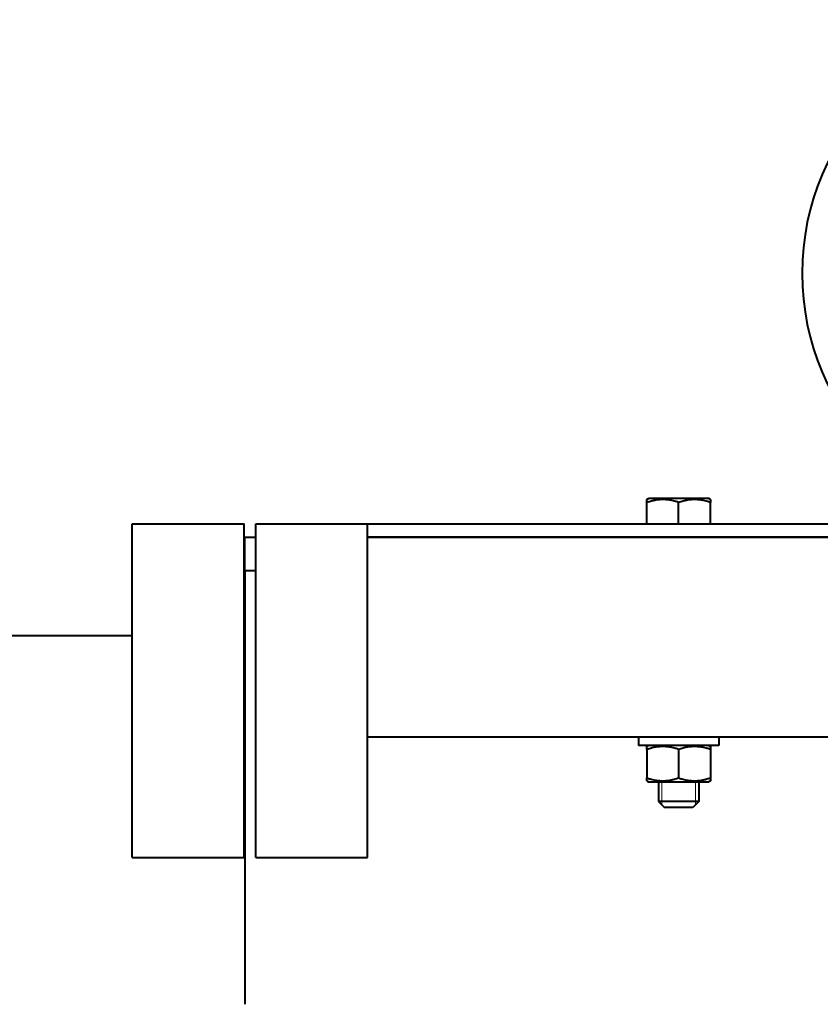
# Model space of a CAD drawing. Header units: millimetres. Extents: x -4428 to 3866, y -3426 to 3855.
# Tile 68 of 191: x -3513 to -3273, y 2898 to 3193. Entities that reach past the tile are written whole.
import ezdxf

# ---------------------------------------------------------------- set-up
doc = ezdxf.new("R2010")
doc.units = ezdxf.units.MM
doc.linetypes.add('K5LT_BASIC', pattern=[0])
doc.linetypes.add('K5LT_THIN', pattern=[0])
doc.layers.add('Системный слой', color=7, linetype='Continuous')

# ---------------------------------------------------------------- blocks, each defined once
blk = doc.blocks.new('U0')
at = {"layer": 'Системный слой', "color": 150, "linetype": 'K5LT_BASIC', "lineweight": 40, "true_color": 0x0080ff}
for p, q in [((-3324.84, 3048.8), (-3324.36, 3049.07)), ((-3324.84, 3047.95), (-3324.84, 3048.8)), ((-3324.84, 3041.57), (-3324.84, 3047.95)), ((-3306.31, 3049.07), (-3324.36, 3049.07)), ((-3315.34, 3041.57), (-3315.34, 3047.95)), ((-3305.84, 3048.8), (-3306.31, 3049.07)), ((-3305.84, 3048.8), (-3305.84, 3047.95)), ((-3305.84, 3041.57), (-3305.84, 3047.95)), ((-3479.09, 2941.57), (-3479.09, 3041.57)), ((-3479.09, 3041.57), (-3462.34, 3041.57)), ((-3462.34, 3041.57), (-3445.59, 3041.57)), ((-3445.59, 2941.57), (-3445.59, 3041.57)), ((-3442.09, 2941.57), (-3442.09, 3041.57)), ((-3442.09, 3041.57), (-3408.59, 3041.57)), ((-3408.59, 3041.57), (-3214.62, 3041.57)), ((-3408.59, 2941.57), (-3408.59, 3041.57)), ((-3445.34, 3027.57), (-3445.34, 3037.57)), ((-3445.34, 3037.57), (-3442.09, 3037.57)), ((-3408.59, 3037.57), (-3212.84, 3037.57)), ((-3212.84, 3037.57), (-3408.59, 3037.57)), ((-3445.34, 3027.57), (-3445.34, 2897.57)), ((-3445.34, 3027.57), (-3442.09, 3027.57)), ((-3937.34, 3008.07), (-3479.09, 3008.07)), ((-3445.59, 3008.07), (-3445.34, 3008.07)), ((-3217.34, 2977.57), (-3408.59, 2977.57)), ((-3303.34, 2977.57), (-3327.34, 2977.57)), ((-3327.34, 2977.57), (-3327.34, 2975.07)), ((-3303.34, 2977.57), (-3303.34, 2975.07)), ((-3303.34, 2975.07), (-3327.34, 2975.07)), ((-3324.36, 2975.07), (-3324.84, 2974.8)), ((-3324.84, 2973.95), (-3324.84, 2974.8)), ((-3324.84, 2973.95), (-3324.84, 2965.4)), ((-3315.34, 2973.95), (-3315.34, 2965.4)), ((-3306.31, 2975.07), (-3305.84, 2974.8)), ((-3305.84, 2974.8), (-3305.84, 2973.95)), ((-3305.84, 2973.95), (-3305.84, 2965.4)), ((-3324.84, 2964.55), (-3324.84, 2965.4)), ((-3305.84, 2965.4), (-3305.84, 2964.55)), ((-3324.84, 2964.55), (-3324.36, 2964.27)), ((-3324.36, 2964.27), (-3315.34, 2964.27)), ((-3321.34, 2964.27), (-3321.34, 2958.32)), ((-3315.34, 2964.27), (-3306.31, 2964.27)), ((-3309.34, 2964.27), (-3309.34, 2958.32)), ((-3305.84, 2964.55), (-3306.31, 2964.27)), ((-3309.34, 2958.32), (-3321.34, 2958.32)), ((-3321.34, 2958.32), (-3319.59, 2956.57)), ((-3311.09, 2956.57), (-3319.59, 2956.57)), ((-3309.34, 2958.32), (-3311.09, 2956.57)), ((-3479.09, 2941.57), (-3462.34, 2941.57)), ((-3462.34, 2941.57), (-3445.59, 2941.57)), ((-3442.09, 2941.57), (-3408.59, 2941.57))]:
    blk.add_line(p, q, dxfattribs=at)
at = {"layer": 'Системный слой', "color": 7, "linetype": 'K5LT_THIN', "lineweight": 20}
for p, q in [((-3320.39, 2964.27), (-3320.39, 2958.32)), ((-3310.28, 2964.27), (-3310.28, 2958.32)), ((-3320.39, 2958.32), (-3320.39, 2957.38)), ((-3310.28, 2958.32), (-3310.28, 2957.38))]:
    blk.add_line(p, q, dxfattribs=at)
at = {"layer": 'Системный слой', "color": 150, "linetype": 'K5LT_BASIC', "lineweight": 40, "true_color": 0x0080ff}
blk.add_arc((-3202.34, 3116.57), 76, 90, 270, dxfattribs=at)
for points in [[(-3315.34, 3047.95), (-3315.66, 3048.06), (-3316.2, 3048.22), (-3317.01, 3048.43), (-3317.72, 3048.58), (-3318.32, 3048.68), (-3318.85, 3048.74), (-3319.39, 3048.78), (-3320.06, 3048.8), (-3320.62, 3048.79), (-3321.18, 3048.75), (-3321.77, 3048.69), (-3322.59, 3048.56), (-3323.62, 3048.33), (-3324.39, 3048.1), (-3324.84, 3047.95)], [(-3305.84, 3047.95), (-3306.16, 3048.06), (-3306.7, 3048.22), (-3307.51, 3048.43), (-3308.22, 3048.58), (-3308.82, 3048.68), (-3309.35, 3048.74), (-3309.89, 3048.78), (-3310.56, 3048.8), (-3311.12, 3048.79), (-3311.68, 3048.75), (-3312.27, 3048.69), (-3313.09, 3048.56), (-3314.12, 3048.33), (-3314.89, 3048.1), (-3315.34, 3047.95)], [(-3315.34, 2973.95), (-3315.66, 2974.06), (-3316.2, 2974.22), (-3317.01, 2974.43), (-3317.72, 2974.58), (-3318.32, 2974.68), (-3318.85, 2974.74), (-3319.39, 2974.78), (-3320.06, 2974.8), (-3320.62, 2974.79), (-3321.18, 2974.75), (-3321.77, 2974.69), (-3322.59, 2974.56), (-3323.62, 2974.33), (-3324.39, 2974.1), (-3324.84, 2973.95)], [(-3305.84, 2973.95), (-3306.16, 2974.06), (-3306.7, 2974.22), (-3307.51, 2974.43), (-3308.22, 2974.58), (-3308.82, 2974.68), (-3309.35, 2974.74), (-3309.89, 2974.78), (-3310.56, 2974.8), (-3311.12, 2974.79), (-3311.68, 2974.75), (-3312.27, 2974.69), (-3313.09, 2974.56), (-3314.12, 2974.33), (-3314.89, 2974.1), (-3315.34, 2973.95)], [(-3324.84, 2965.4), (-3324.51, 2965.29), (-3323.97, 2965.12), (-3323.17, 2964.91), (-3322.45, 2964.76), (-3321.85, 2964.67), (-3321.32, 2964.61), (-3320.78, 2964.56), (-3320.11, 2964.54), (-3319.56, 2964.55), (-3318.99, 2964.59), (-3318.4, 2964.65), (-3317.58, 2964.79), (-3316.55, 2965.02), (-3315.79, 2965.25), (-3315.34, 2965.4)], [(-3315.34, 2965.4), (-3315.01, 2965.29), (-3314.47, 2965.12), (-3313.67, 2964.91), (-3312.95, 2964.76), (-3312.35, 2964.67), (-3311.82, 2964.61), (-3311.28, 2964.56), (-3310.61, 2964.54), (-3310.06, 2964.55), (-3309.49, 2964.59), (-3308.9, 2964.65), (-3308.08, 2964.79), (-3307.05, 2965.02), (-3306.29, 2965.25), (-3305.84, 2965.4)]]:
    blk.add_open_spline(points, degree=3, knots=[0, 0, 0, 0, 1.679816, 2.780687, 4.100621, 5.29978, 5.785161, 6.773962, 7.999819, 9.102067, 9.530451, 10.806592, 12.055167, 13.667644, 16, 16, 16, 16], dxfattribs=at)

msp = doc.modelspace()

# ---------------------------------------------------------------- block references
at = {"layer": 'Системный слой'}
msp.add_blockref('U0', (0, 0), dxfattribs=at)

doc.saveas('drawing.dxf')
